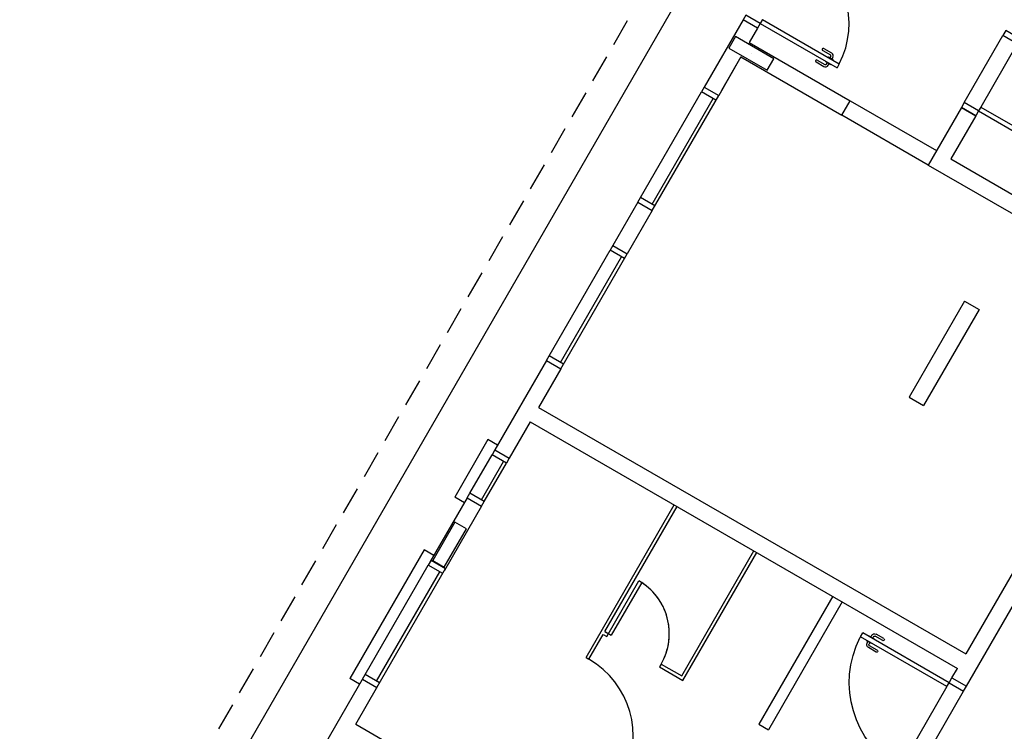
# Model space of a CAD drawing. Header units: millimetres. Extents: x -109 to 627, y -178 to 173.
# Tile 138 of 178: x 338.76 to 347.64, y -70.56 to -64.14. Entities that reach past the tile are written whole.
import ezdxf

# ---------------------------------------------------------------- set-up
doc = ezdxf.new("R2010")
doc.units = ezdxf.units.MM
doc.linetypes.add('HIDDEN', pattern=[0.375, 0.25, -0.125])
for name, color, linetype in [('A-ALV', 6, 'Continuous'), ('A-ESQUADRIA', 1, 'Continuous'), ('A-JANEL', 3, 'Continuous'), ('A-JANELA', 3, 'Continuous'), ('A-PAREDE', 5, 'Continuous'), ('A-PILAR', 6, 'Continuous'), ('A-PISOS-NIVEL', 1, 'Continuous'), ('A-PORTA', 3, 'Continuous'), ('A-PROJCOBERTURA', 7, 'HIDDEN'), ('A-SOLEIRA', 1, 'Continuous'), ('A-WC', 1, 'Continuous'), ('ALV-V', 2, 'Continuous'), ('PAG', 1, 'Continuous')]:
    doc.layers.add(name, color=color, linetype=linetype)

# ---------------------------------------------------------------- blocks, each defined once
blk = doc.blocks.new('PORTA90')
at = {"layer": 'A-PORTA', "color": 2}
for p, q in [((0.04500000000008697, 0.9346292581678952), (0.04500000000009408, 0.9846292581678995)), ((0.04500000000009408, 0.9846292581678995), (0.05000000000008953, 0.9846292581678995)), ((0.09000000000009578, 1.049999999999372), (0.05000000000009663, 1.049999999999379)), ((0.05000000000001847, 0.1499999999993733), (0.05000000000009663, 1.049999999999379)), ((0.09000000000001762, 0.1499999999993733), (0.09000000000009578, 1.049999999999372)), ((0.09500000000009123, 0.9846292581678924), (0.09000000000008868, 0.9846292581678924)), ((0.09500000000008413, 0.9346292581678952), (0.09500000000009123, 0.9846292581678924)), ((7.815970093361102e-14, 0.8596292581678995), (8.526512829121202e-14, 0.9396292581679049)), ((0.02000000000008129, 0.8596292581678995), (0.02000000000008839, 0.9396292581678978)), ((0.0300000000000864, 0.9696292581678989), (0.04500000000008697, 0.9696292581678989)), ((0.0300000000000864, 0.9496292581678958), (0.04500000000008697, 0.9496292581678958)), ((0.04500000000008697, 0.9346292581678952), (0.05000000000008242, 0.9346292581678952)), ((0.09500000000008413, 0.9346292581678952), (0.09000000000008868, 0.9346292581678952)), ((0.1100000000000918, 0.9696292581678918), (0.09500000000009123, 0.9696292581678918)), ((0.1100000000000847, 0.9496292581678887), (0.09500000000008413, 0.9496292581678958)), ((0.1200000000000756, 0.8596292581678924), (0.1200000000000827, 0.9396292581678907)), ((0.1400000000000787, 0.8596292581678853), (0.1400000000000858, 0.9396292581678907)), ((1.4210854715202e-14, 0.1499999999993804), (0, -6.181721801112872e-13)), ((0.05000000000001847, 0.1499999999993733), (1.4210854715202e-14, 0.1499999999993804)), ((0.05000000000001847, 0.1499999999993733), (0.04999999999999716, -6.252776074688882e-13)), ((0.09000000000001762, 0.1499999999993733), (0.05000000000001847, 0.1499999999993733)), ((1.000000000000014, 0.149999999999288), (0.949999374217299, 0.1499999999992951)), ((0.950000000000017, 0.1499999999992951), (0.9500000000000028, -7.034373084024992e-13)), ((1.000000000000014, 0.149999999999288), (1, -7.105427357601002e-13)), ((0.04999999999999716, -6.252776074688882e-13), (0, -6.181721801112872e-13)), ((1, -7.105427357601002e-13), (0.9500000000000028, -7.034373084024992e-13))]:
    blk.add_line(p, q, dxfattribs=at)
for centre, radius, start, end in [((0.05000000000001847, 0.1510006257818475), 0.9, 359.9283354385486, 87.13401601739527), ((0.0300000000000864, 0.9396292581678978), 0.03, 90, 179.9999999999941), ((0.0300000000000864, 0.9396292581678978), 0.01, 90, 179.9999999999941), ((0.1100000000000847, 0.9396292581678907), 0.03, 359.9999999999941, 90), ((0.1100000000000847, 0.9396292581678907), 0.01, 359.9999999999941, 90), ((0.01000000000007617, 0.8596292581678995), 0.01000000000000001, 179.9999999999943, 359.9999999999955), ((0.1300000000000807, 0.8596292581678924), 0.01000000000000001, 179.9999999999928, 359.999999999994)]:
    blk.add_arc(centre, radius, start, end, dxfattribs=at)
at = {"layer": 'A-SOLEIRA', "color": 1}
for p, q in [((0.0899999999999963, 0.1499999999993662), (0.9500000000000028, 0.149999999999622)), ((0.9499999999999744, -3.836930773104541e-13), (0.04999999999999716, -3.410605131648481e-13))]:
    blk.add_line(p, q, dxfattribs=at)
blk = doc.blocks.new('P-PM801')
at = {"layer": 'A-PORTA', "color": 2}
for p, q in [((-0.09000000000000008, 0.1499999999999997), (-0.09000000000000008, 0.9499999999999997)), ((-0.09000000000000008, 0.9499999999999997), (-0.05000000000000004, 0.9499999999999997)), ((-0.05000000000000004, 0.1499999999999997), (-0.05000000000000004, 0.9499999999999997)), ((-0.1400000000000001, 0.7596292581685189), (-0.1400000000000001, 0.8396292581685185)), ((-0.1200000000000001, 0.7596292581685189), (-0.1200000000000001, 0.839629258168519)), ((-0.1099999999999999, 0.8696292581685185), (-0.09499999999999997, 0.8696292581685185)), ((-0.1100000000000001, 0.849629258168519), (-0.09499999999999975, 0.849629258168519)), ((-0.09499999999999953, 0.8346292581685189), (-0.09499999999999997, 0.8846292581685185)), ((-0.09499999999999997, 0.8846292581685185), (-0.0900000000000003, 0.8846292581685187)), ((-0.09499999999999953, 0.8346292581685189), (-0.09000000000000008, 0.8346292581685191)), ((-0.04500000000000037, 0.8846292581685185), (-0.05000000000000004, 0.8846292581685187)), ((-0.04500000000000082, 0.8346292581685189), (-0.05000000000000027, 0.8346292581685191)), ((-0.04500000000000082, 0.8346292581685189), (-0.04500000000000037, 0.8846292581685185)), ((-0.03000000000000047, 0.8696292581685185), (-0.04500000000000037, 0.8696292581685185)), ((-0.03000000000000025, 0.849629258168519), (-0.0450000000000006, 0.849629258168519)), ((-0.02000000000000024, 0.7596292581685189), (-0.02000000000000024, 0.839629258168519)), ((-2.220446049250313e-16, 0.7596292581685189), (-2.220446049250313e-16, 0.8396292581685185)), ((-0.9000000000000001, 0.1499999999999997), (-0.9000000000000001, -1.110223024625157e-16)), ((-0.9000000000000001, 0.1499999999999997), (-0.8499993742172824, 0.1499999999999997)), ((-0.8500000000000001, 0.1499999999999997), (-0.8500000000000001, -2.220446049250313e-16)), ((-0.09000000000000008, 0.1499999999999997), (-0.05000000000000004, 0.1499999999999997)), ((-0.05000000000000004, 0.1499999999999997), (-0.05000000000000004, -2.220446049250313e-16)), ((-0.05000000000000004, 0.1499999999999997), (0, 0.1499999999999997)), ((0, 0.1499999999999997), (0, 0)), ((-0.05000000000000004, -1.110223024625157e-16), (0, 0)), ((-0.9000000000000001, -1.110223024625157e-16), (-0.8500000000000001, -1.110223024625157e-16))]:
    blk.add_line(p, q, dxfattribs=at)
for centre, radius, start, end in [((-0.05000000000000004, 0.1510006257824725), 0.8, 92.86598398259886, 180.0716645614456), ((-0.1100000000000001, 0.8396292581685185), 0.03, 89.99999999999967, 180), ((-0.1100000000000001, 0.839629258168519), 0.01, 90, 180), ((-0.03000000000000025, 0.8396292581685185), 0.03, 0, 90.00000000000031), ((-0.03000000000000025, 0.839629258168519), 0.01, 0, 90), ((-0.1300000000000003, 0.7596292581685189), 0.01000000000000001, 180.0000000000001, 1.284944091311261e-12), ((-0.01000000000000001, 0.7596292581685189), 0.01000000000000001, 179.9999999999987, 359.9999999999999)]:
    blk.add_arc(centre, radius, start, end, dxfattribs=at)
blk = doc.blocks.new('P-PM701')
at = {"layer": 'A-PORTA', "color": 2}
for p, q in [((-0.0900000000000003, 0.1499999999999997), (-0.0900000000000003, 0.8499999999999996)), ((-0.0900000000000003, 0.8499999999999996), (-0.05000000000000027, 0.8499999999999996)), ((-0.05000000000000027, 0.1499999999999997), (-0.05000000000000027, 0.8499999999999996)), ((-0.1400000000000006, 0.6596292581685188), (-0.1400000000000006, 0.7396292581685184)), ((-0.1200000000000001, 0.6596292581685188), (-0.1200000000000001, 0.7396292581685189)), ((-0.1100000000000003, 0.7696292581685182), (-0.0950000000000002, 0.7696292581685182)), ((-0.1100000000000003, 0.7496292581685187), (-0.09499999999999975, 0.7496292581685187)), ((-0.09499999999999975, 0.734629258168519), (-0.0950000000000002, 0.7846292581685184)), ((-0.0950000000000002, 0.7846292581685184), (-0.09000000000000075, 0.7846292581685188)), ((-0.09499999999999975, 0.734629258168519), (-0.0900000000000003, 0.734629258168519)), ((-0.04500000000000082, 0.7846292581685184), (-0.05000000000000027, 0.7846292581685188)), ((-0.04500000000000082, 0.734629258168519), (-0.05000000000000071, 0.734629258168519)), ((-0.04500000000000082, 0.734629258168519), (-0.04500000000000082, 0.7846292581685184)), ((-0.03000000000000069, 0.7696292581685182), (-0.04500000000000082, 0.7696292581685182)), ((-0.03000000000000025, 0.7496292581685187), (-0.04500000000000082, 0.7496292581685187)), ((-0.02000000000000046, 0.6596292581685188), (-0.02000000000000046, 0.7396292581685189)), ((-4.440892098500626e-16, 0.6596292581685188), (-4.440892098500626e-16, 0.7396292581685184)), ((-0.8000000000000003, 0.1499999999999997), (-0.7499993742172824, 0.1499999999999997)), ((-0.8000000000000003, 0.1499999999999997), (-0.8000000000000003, 0)), ((-0.7500000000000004, 0.1499999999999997), (-0.7500000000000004, -2.220446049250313e-16)), ((-0.0900000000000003, 0.1499999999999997), (-0.05000000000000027, 0.1499999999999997)), ((-0.05000000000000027, 0.1499999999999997), (-0.05000000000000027, -2.220446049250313e-16)), ((-0.05000000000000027, 0.1499999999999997), (0, 0.1499999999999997)), ((0, 0.1499999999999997), (0, 0)), ((-0.8000000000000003, 0), (-0.7500000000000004, 0)), ((-0.05000000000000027, 0), (0, 0))]:
    blk.add_line(p, q, dxfattribs=at)
for centre, radius, start, end in [((-0.05000000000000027, 0.1510006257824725), 0.7000000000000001, 92.86598398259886, 180.0716645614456), ((-0.1100000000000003, 0.7396292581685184), 0.03, 89.99999999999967, 180), ((-0.1100000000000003, 0.7396292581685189), 0.01, 90, 180), ((-0.03000000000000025, 0.7396292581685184), 0.03, 0, 90.00000000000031), ((-0.03000000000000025, 0.7396292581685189), 0.01, 0, 90), ((-0.1300000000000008, 0.6596292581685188), 0.01000000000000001, 180.0000000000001, 1.284944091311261e-12), ((-0.01000000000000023, 0.6596292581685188), 0.01000000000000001, 179.9999999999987, 359.9999999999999)]:
    blk.add_arc(centre, radius, start, end, dxfattribs=at)

msp = doc.modelspace()

# ---------------------------------------------------------------- linework, layer by layer
at = {"layer": 'A-ALV', "color": 252}
for p, q in [((346.0953423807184, -69.33724795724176), (345.4288831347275, -70.49158923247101)), ((346.1819449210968, -69.38724795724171), (345.5154856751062, -70.54158923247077)), ((345.4288831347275, -70.49158923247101), (345.5154856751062, -70.54158923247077))]:
    msp.add_line(p, q, dxfattribs=at)
at = {"layer": 'A-ESQUADRIA', "color": 252}
for p, q in [((342.9858560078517, -67.92303634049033), (342.6858560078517, -68.44265158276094)), ((343.0724585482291, -67.97303634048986), (342.9858560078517, -67.92303634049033)), ((342.7724585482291, -68.49265158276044), (342.6858560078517, -68.44265158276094)), ((342.4108560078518, -68.91896555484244), (341.7408560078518, -70.07943959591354)), ((342.49745854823, -68.96896555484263), (342.4108560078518, -68.91896555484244)), ((341.8274585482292, -70.12943959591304), (341.7408560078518, -70.07943959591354))]:
    msp.add_line(p, q, dxfattribs=at)
at = {"layer": 'A-JANEL', "color": 252}
for p, q in [((344.9374585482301, -64.74276158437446), (344.91245854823, -64.78606285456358)), ((344.9374585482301, -64.74276158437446), (345.0673623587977, -64.81776158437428)), ((344.36245854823, -65.73869079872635), (344.91245854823, -64.78606285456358)), ((344.4673623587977, -65.85699206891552), (345.0673623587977, -64.81776158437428)), ((345.0423623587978, -64.86106285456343), (344.91245854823, -64.78606285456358)), ((344.4663815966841, -65.79869079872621), (345.0163815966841, -64.84606285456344)), ((344.3374585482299, -65.78199206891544), (344.36245854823, -65.73869079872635)), ((344.3374585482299, -65.78199206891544), (344.4673623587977, -65.85699206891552)), ((344.4923623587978, -65.8136907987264), (344.36245854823, -65.73869079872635)), ((344.1124585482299, -66.17170350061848), (344.08745854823, -66.21500477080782)), ((344.1124585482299, -66.17170350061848), (344.2423623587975, -66.24670350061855)), ((343.5374585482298, -67.16763271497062), (344.08745854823, -66.21500477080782)), ((343.6423623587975, -67.28593398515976), (344.2423623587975, -66.24670350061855)), ((344.2173623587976, -66.29000477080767), (344.08745854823, -66.21500477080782)), ((343.641381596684, -67.22763271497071), (344.1913815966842, -66.27500477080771)), ((343.5124585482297, -67.21093398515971), (343.5374585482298, -67.16763271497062)), ((343.5124585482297, -67.21093398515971), (343.6423623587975, -67.28593398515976)), ((343.6673623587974, -67.24263271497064), (343.5374585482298, -67.16763271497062))]:
    msp.add_line(p, q, dxfattribs=at)
at = {"layer": 'A-JANELA', "color": 252}
for p, q in [((343.0474585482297, -68.0163376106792), (343.0224585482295, -68.05963888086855)), ((343.0474585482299, -68.01633761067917), (343.1773623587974, -68.09133761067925)), ((342.8224585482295, -68.40604904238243), (343.0224585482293, -68.05963888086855)), ((342.9263815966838, -68.4660490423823), (343.1263815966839, -68.11963888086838)), ((343.1523623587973, -68.13463888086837), (343.0224585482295, -68.05963888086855)), ((343.1773623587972, -68.09133761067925), (343.1523623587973, -68.13463888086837)), ((342.9523623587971, -68.48104904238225), (343.1523623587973, -68.13463888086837)), ((342.7974585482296, -68.44935031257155), (342.8224585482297, -68.40604904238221)), ((342.7974585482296, -68.44935031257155), (342.9273623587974, -68.52435031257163)), ((342.9523623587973, -68.48104904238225), (342.8224585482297, -68.40604904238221)), ((342.9273623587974, -68.52435031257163), (342.9523623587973, -68.48104904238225)), ((342.4724585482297, -69.01226682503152), (342.4474585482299, -69.05556809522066)), ((342.4724585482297, -69.01226682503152), (342.6023623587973, -69.08726682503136)), ((341.8774585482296, -70.0428370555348), (342.4474585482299, -69.05556809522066)), ((341.9823623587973, -70.16113832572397), (342.6023623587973, -69.08726682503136)), ((342.5773623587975, -69.13056809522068), (342.4474585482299, -69.05556809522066)), ((341.9813815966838, -70.10283705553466), (342.5513815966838, -69.11556809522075)), ((341.8524585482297, -70.08613832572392), (341.8774585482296, -70.0428370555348)), ((342.0073623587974, -70.11783705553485), (341.8774585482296, -70.0428370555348)), ((341.8524585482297, -70.08613832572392), (341.9823623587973, -70.16113832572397))]:
    msp.add_line(p, q, dxfattribs=at)
at = {"layer": 'A-PAREDE', "color": 252}
for p, q in [((345.2874585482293, -64.1365438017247), (344.9374585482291, -64.74276158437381)), ((345.4173623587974, -64.21154380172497), (345.2874585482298, -64.1365438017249)), ((345.4173623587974, -64.21154380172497), (345.3423623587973, -64.34144761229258)), ((345.3423623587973, -64.34144761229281), (346.2516890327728, -64.86644761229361)), ((345.267362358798, -64.47135142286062), (345.0673623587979, -64.81776158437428)), ((345.267362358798, -64.47135142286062), (345.0673623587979, -64.81776158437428)), ((345.2673623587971, -64.4713514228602), (345.0923623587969, -64.77446031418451)), ((345.2673623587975, -64.4713514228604), (346.176689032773, -64.99635142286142)), ((344.9374585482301, -64.74276158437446), (345.0673623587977, -64.81776158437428)), ((346.1766890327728, -64.99635142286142), (346.2516890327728, -64.86644761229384)), ((347.2561118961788, -64.92673618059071), (346.9561118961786, -65.44635142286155)), ((347.2561118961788, -64.92673618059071), (347.3860157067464, -65.00173618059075)), ((347.3860157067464, -65.00173618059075), (347.1610157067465, -65.39144761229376)), ((346.9561118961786, -65.44635142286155), (349.1211754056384, -66.69635142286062)), ((347.1610157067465, -65.39144761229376), (349.1961754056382, -66.56644761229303)), ((344.3374585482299, -65.78199206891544), (344.1124585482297, -66.17170350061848)), ((344.3374585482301, -65.78199206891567), (344.4673623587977, -65.85699206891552)), ((344.4673623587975, -65.85699206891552), (344.2423623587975, -66.24670350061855)), ((344.1124585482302, -66.1717035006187), (344.2423623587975, -66.24670350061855)), ((343.5124585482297, -67.21093398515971), (343.0474585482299, -68.01633761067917)), ((343.5124585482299, -67.21093398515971), (343.6423623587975, -67.28593398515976)), ((343.6423623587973, -67.28593398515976), (343.4423623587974, -67.63234414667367)), ((343.4423623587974, -67.63234414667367), (347.2961754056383, -69.85734414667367)), ((343.3673623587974, -67.76224795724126), (343.1773623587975, -68.09133761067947)), ((343.3673623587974, -67.76224795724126), (347.2211754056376, -69.98724795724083)), ((342.7974585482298, -68.44935031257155), (342.4624585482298, -69.02958733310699)), ((342.9273623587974, -68.52435031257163), (342.5923623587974, -69.10458733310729)), ((347.7586754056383, -69.0562706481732), (347.2961754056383, -69.85734414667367)), ((347.3010792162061, -70.14885049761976), (347.8885792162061, -69.13127064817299)), ((347.1711754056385, -70.07385049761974), (347.2211754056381, -69.98724795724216)), ((347.1711754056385, -70.07385049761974), (347.2211754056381, -69.98724795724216)), ((339.9374585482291, -73.40301562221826), (341.8624585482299, -70.06881781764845)), ((347.1711754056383, -70.07385049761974), (347.3010792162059, -70.14885049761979)), ((341.7923623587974, -70.49022797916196), (341.9923623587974, -70.14381781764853)), ((341.7923623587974, -70.49022797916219), (345.6461754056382, -72.71522797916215))]:
    msp.add_line(p, q, dxfattribs=at)
at = {"layer": 'A-PILAR', "color": 252, "linetype": 'Continuous'}
msp.add_line((345.361060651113, -64.43884585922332), (345.361060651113, -64.43884585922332), dxfattribs=at)
for points in [[(345.2178556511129, -64.28688435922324), (345.1578556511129, -64.39080735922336), (345.504266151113, -64.5908073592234), (345.5642661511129, -64.48688435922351), (345.2178556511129, -64.28688435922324)], [(342.4877766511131, -69.01533685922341), (342.5916996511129, -69.07533685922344), (342.7916996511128, -68.72892685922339), (342.6877766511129, -68.66892685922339), (342.4877766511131, -69.01533685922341)]]:
    msp.add_lwpolyline(points, dxfattribs=at)
at = {"layer": 'A-PISOS-NIVEL', "color": 252}
msp.add_line((339.1178433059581, -73.62263086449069), (347.5928433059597, -58.94350027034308), dxfattribs=at)
at = {"layer": 'A-PROJCOBERTURA', "color": 252}
msp.add_line((347.4298138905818, -58.62587550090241), (338.7612574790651, -73.64025563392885), dxfattribs=at)
at = {"layer": 'A-SOLEIRA', "color": 252}
for p, q in [((347.2811118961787, -64.88343491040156), (347.6311118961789, -64.27721712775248)), ((347.7610157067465, -64.35221712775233), (347.4310157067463, -64.92379389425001)), ((346.2516890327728, -64.86644761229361), (347.0311118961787, -65.31644761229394)), ((346.9561118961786, -65.44635142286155), (346.176689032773, -64.99635142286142))]:
    msp.add_line(p, q, dxfattribs=at)
at = {"layer": 'A-WC', "color": 252}
for p, q in [((343.8706708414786, -69.89049209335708), (344.6664004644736, -68.51224795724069)), ((344.0409219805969, -69.65560847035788), (344.6923812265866, -68.52724795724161)), ((344.7337423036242, -70.05560847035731), (345.3852015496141, -68.92724795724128)), ((344.7337423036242, -70.05560847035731), (345.3852015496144, -68.92724795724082)), ((344.7447230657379, -70.09658923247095), (345.4111823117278, -68.94224795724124)), ((344.0566929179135, -69.69935484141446), (344.3466929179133, -69.19706010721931)), ((344.3726736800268, -69.21206010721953), (344.0976736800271, -69.688374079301)), ((343.896651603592, -69.90549209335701), (344.0259219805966, -69.68158923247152)), ((344.0259219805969, -69.6815892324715), (344.0566929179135, -69.69935484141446)), ((344.0409219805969, -69.6556084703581), (344.0976736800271, -69.688374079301)), ((344.0409219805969, -69.6556084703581), (344.0976736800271, -69.688374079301)), ((344.0409219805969, -69.65560847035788), (344.0716929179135, -69.67337407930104)), ((343.8706708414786, -69.89049209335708), (343.896651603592, -69.90549209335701)), ((344.548006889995, -69.9483740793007), (344.533006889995, -69.97435484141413)), ((344.533006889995, -69.97435484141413), (344.7447230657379, -70.09658923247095)), ((344.5480068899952, -69.9483740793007), (344.7337423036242, -70.05560847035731))]:
    msp.add_line(p, q, dxfattribs=at)
msp.add_arc((344.0716929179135, -69.67337407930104), 0.5499999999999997, 330.0000000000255, 60.00000000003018, dxfattribs=at)
at = {"layer": 'ALV-V', "color": 252}
for p, q in [((347.285534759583, -66.67577428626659), (346.7855347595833, -67.54179969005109)), ((347.285534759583, -66.67577428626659), (347.4154385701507, -66.75077428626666)), ((347.4154385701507, -66.75077428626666), (346.9154385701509, -67.61679969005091)), ((346.7855347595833, -67.54179969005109), (346.9154385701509, -67.61679969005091))]:
    msp.add_line(p, q, dxfattribs=at)
at = {"layer": 'PAG', "color": 252}
msp.add_line((345.9049591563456, -69.22762522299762), (345.9050869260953, -69.22740391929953), dxfattribs=at)
for centre, radius, start, end in [((344.0716929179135, -69.67337407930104), 0.5500000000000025, 330.0000000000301, 56.87322388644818), ((343.4966516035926, -70.59831241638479), 0.8000000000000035, 332.1490956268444, 59.99999999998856)]:
    msp.add_arc(centre, radius, start, end, dxfattribs=at)

# ---------------------------------------------------------------- block references
at = {"layer": 'A-PORTA', "color": 252}
for name, p, rotation in [('P-PM801', (345.2874585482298, -64.1365438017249), 239.999999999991), ('P-PM701', (347.2561118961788, -64.92673618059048), 239.9999999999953)]:
    msp.add_blockref(name, p, dxfattribs=dict(at, rotation=rotation))
at = {"layer": 'A-PORTA', "color": 252, "xscale": -1, "rotation": 60.00000000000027}
msp.add_blockref('PORTA90', (347.301079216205, -70.1488504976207), dxfattribs=at)

doc.saveas('drawing.dxf')
